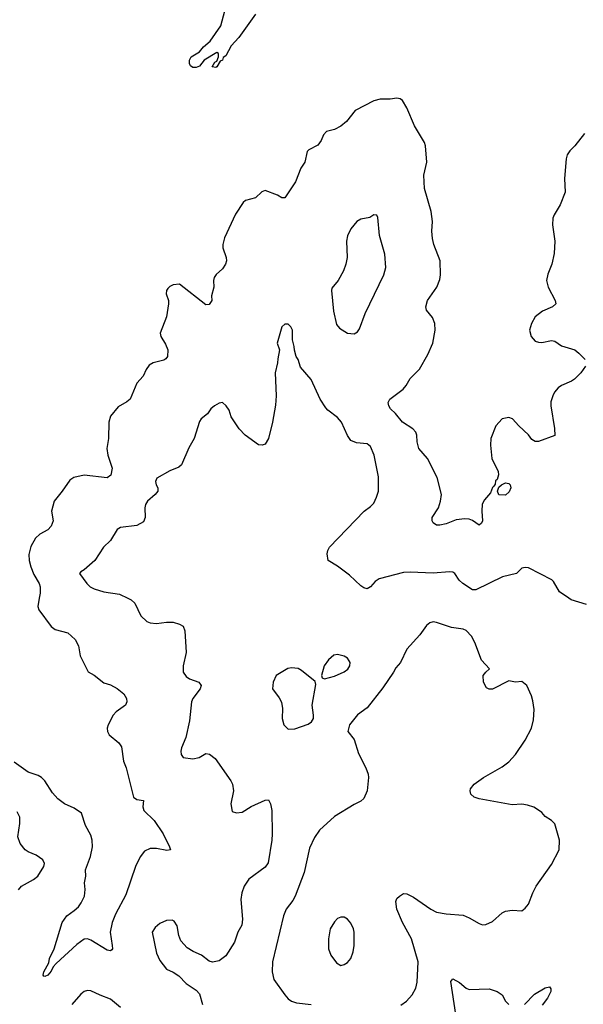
# Model space of a CAD drawing. Header units: inches. Extents: x 1839270 to 1929235, y 762242 to 910350.
# Tile 10 of 256: x 1862918 to 1866343, y 767532 to 773516. Entities that reach past the tile are written whole.
import ezdxf

# ---------------------------------------------------------------- set-up
doc = ezdxf.new("R2010")
doc.units = ezdxf.units.IN
doc.header["$MEASUREMENT"] = 0
doc.layers.add('B8766', color=7, linetype='Continuous')
doc.layers.add('B8767', color=7, linetype='Continuous')

msp = doc.modelspace()

# ---------------------------------------------------------------- linework, layer by layer
at = {"layer": 'B8766', "color": 5}
for points, elevation in [([(1863037.2, 770000), (1863027.4, 769950), (1863033.4, 769930), (1863110, 769827.6), (1863134, 769810), (1863210.7, 769790), (1863254.8, 769750), (1863276, 769710), (1863285.5, 769650), (1863333.5, 769553.5), (1863371.4, 769531.4), (1863430, 769486), (1863470, 769472.7), (1863510, 769450.5), (1863550, 769419.3), (1863567.2, 769390), (1863568.7, 769370), (1863560.4, 769350), (1863504.9, 769310), (1863486.4, 769290), (1863455.8, 769230), (1863450.4, 769210), (1863452.4, 769190), (1863462.4, 769170), (1863520.2, 769120.2), (1863536.7, 769096.7), (1863549.2, 769010), (1863566, 768970), (1863610, 768790.7), (1863630, 768775.8), (1863671.3, 768771.3), (1863667.2, 768732.8), (1863672, 768710), (1863735.6, 768650), (1863790, 768568.2), (1863828.7, 768490), (1863833.4, 768470), (1863812.2, 768467.8), (1863750, 768479.5), (1863710, 768478.2), (1863677.3, 768462.7), (1863650.7, 768429.2), (1863620.7, 768370), (1863562.9, 768197.1), (1863500.3, 768079.7), (1863479.3, 768030), (1863467.2, 767970), (1863480.4, 767890), (1863482, 767870), (1863477.3, 767862.7), (1863470, 767858), (1863450, 767860.7), (1863350, 767922.4), (1863330, 767929.8), (1863310, 767928.6), (1863264.4, 767895.6), (1863139.2, 767780.8), (1863120.7, 767759.3), (1863110, 767733.2), (1863090, 767709.6), (1863070, 767701.2), (1863064.1, 767704.1), (1863061.2, 767710), (1863064.5, 767730), (1863095.1, 767784.9), (1863099.6, 767810), (1863126.6, 767870), (1863175.6, 768030), (1863204.5, 768070), (1863250, 768101.3), (1863274.6, 768125.4), (1863291.7, 768148.3), (1863311.5, 768188.5), (1863316.5, 768230), (1863312.1, 768270), (1863320.7, 768310), (1863318.4, 768350), (1863349.1, 768430), (1863361.4, 768490), (1863358.8, 768530), (1863350, 768560.9), (1863318.6, 768618.6), (1863294.1, 768694.1), (1863250, 768723.6), (1863190, 768751.2), (1863150, 768781.1), (1863117.6, 768817.6), (1863070, 768889.6), (1863050, 768911.2), (1863030, 768922.6), (1862970, 768943.5), (1862884.2, 769004.2)], 620), ([(1863575.7, 770000), (1863596.3, 769990), (1863618, 769970), (1863653.5, 769893.5), (1863690, 769859.1), (1863710.4, 769850.4), (1863750, 769846.4), (1863810, 769854), (1863850, 769854), (1863890, 769843), (1863910.7, 769830), (1863921.6, 769801.6), (1863930.4, 769670), (1863912.2, 769590), (1863910.4, 769550), (1863930, 769523.8), (1863950.3, 769510.3), (1864006.8, 769490), (1864020.5, 769470), (1864014.9, 769450), (1863970.5, 769390), (1863961.6, 769370), (1863950, 769255.3), (1863927, 769153), (1863901.7, 769090), (1863897, 769070), (1863899.3, 769050), (1863912.2, 769032.2), (1863970, 769023.1), (1864008.3, 769031.7), (1864050, 769056.3), (1864072.3, 769052.3), (1864105.1, 769025.1), (1864201, 768890), (1864210.8, 768870), (1864216.3, 768830), (1864200.7, 768750), (1864210, 768704.7), (1864235.3, 768695.3), (1864270, 768700.7), (1864325.1, 768734.9), (1864410, 768772.7), (1864430, 768775.5), (1864441.5, 768750), (1864450.1, 768710), (1864451.9, 768568.1), (1864450, 768528.7), (1864427.5, 768392.5), (1864410, 768365.1), (1864310, 768291.6), (1864282.3, 768250), (1864267.7, 768210), (1864260.9, 768170), (1864272, 768050), (1864267.4, 768012.6), (1864243.8, 767970), (1864223.1, 767910), (1864170, 767826.6), (1864130, 767797.2), (1864090, 767789), (1864070, 767794), (1864022, 767830), (1863972, 767852), (1863934.8, 767874.8), (1863897.2, 767917.2), (1863884, 767950), (1863875.3, 768010), (1863857.2, 768037.2), (1863844, 768044), (1863810, 768040.9), (1863770, 768023.7), (1863740.9, 767999.1), (1863722, 767970), (1863750, 767842), (1863770, 767798.8), (1863810, 767744.9), (1863850, 767727.7), (1863884.2, 767704.2), (1863930, 767659.1), (1863990, 767618.8), (1864010, 767596), (1864028, 767530)], 640), ([(1866361.3, 769961.3), (1866269.7, 769989.7), (1866255, 770000)], 640), ([(1865233.6, 767526.4), (1865268.5, 767551.6), (1865303.6, 767590), (1865325.1, 767630), (1865332.7, 767667.3), (1865339.4, 767790), (1865299.5, 767930), (1865244.8, 768030), (1865209.8, 768110), (1865203.8, 768156.2), (1865210, 768174.8), (1865225.2, 768190), (1865250, 768204.9), (1865270, 768203), (1865310, 768183.1), (1865416.3, 768110), (1865450, 768092.2), (1865510, 768081.6), (1865613, 768073), (1865650, 768058.4), (1865710, 768023.1), (1865730, 768015.8), (1865750, 768016.4), (1865790, 768034.9), (1865850, 768087.7), (1865870, 768098), (1865910, 768104.9), (1865970, 768100.7), (1865990, 768116.3), (1866010, 768140.7), (1866035.4, 768210), (1866055.4, 768250), (1866150, 768381.6), (1866196.3, 768470), (1866198.3, 768530), (1866170, 768629), (1866150, 768649.3), (1866110, 768673.2), (1866090, 768697.2), (1866070, 768712.7), (1866042, 768730), (1866002.9, 768742.9), (1865970, 768747.8), (1865910, 768744.7), (1865710, 768780.5), (1865679, 768790), (1865659.3, 768810), (1865655.1, 768830), (1865658, 768842), (1865679.3, 768870), (1865737, 768910), (1865850, 768975.8), (1865890, 769005.3), (1865930, 769050.4), (1865990, 769137.1), (1866026.9, 769210), (1866039.5, 769260.5), (1866044.2, 769324.2), (1866036.2, 769376.2), (1866027.2, 769407.2), (1865998.7, 769470), (1865970, 769493), (1865930, 769489.4), (1865890, 769497), (1865790, 769447.3), (1865770, 769446.6), (1865754.5, 769454.5), (1865737, 769490), (1865734, 769530), (1865750, 769550.7), (1865773.2, 769570), (1865723.1, 769623.1), (1865684.2, 769730), (1865662.6, 769770), (1865630, 769804.7), (1865612.1, 769812.1), (1865541.8, 769821.8), (1865450, 769853.3), (1865430, 769856.2), (1865410, 769849.6), (1865390, 769834), (1865350, 769778.4), (1865270.3, 769689.7), (1865232.4, 769610), (1865203.4, 769576.6), (1865190.3, 769550), (1865125.1, 769454.9), (1865030, 769334.5), (1864970, 769292.3), (1864923, 769230), (1864911, 769190), (1864950, 769141), (1864975.8, 769055.8), (1865021.3, 768970), (1865036.4, 768930), (1865038.4, 768910), (1865030, 768828.7), (1865010, 768783.7), (1864990, 768767.3), (1864950, 768747.3), (1864830, 768673.3), (1864739.3, 768590), (1864710, 768546.6), (1864679.4, 768480.6), (1864647.3, 768332.7), (1864592.6, 768190), (1864577.5, 768162.5), (1864538, 768110), (1864521.1, 768070), (1864454.3, 767790), (1864451.8, 767730), (1864462.8, 767682.8), (1864529, 767589), (1864550, 767564.9), (1864570, 767550.4), (1864600.3, 767540.3), (1864689.7, 767530.4)], 660), ([(1862910, 768227.3), (1862929.8, 768250.2), (1863002, 768290), (1863027.3, 768310), (1863064, 768370), (1863068, 768388), (1863058, 768410), (1863017.5, 768437.5), (1862970, 768458), (1862951.3, 768471.3), (1862920.7, 768510), (1862907.6, 768550), (1862918.7, 768630), (1862919.6, 768670), (1862902.4, 768702.4)], 640), ([(1865568.2, 767470), (1865538.4, 767670), (1865550, 767687.3), (1865590, 767664.4), (1865630, 767630.4), (1865650, 767621.6), (1865770, 767626.7), (1865818.8, 767610), (1865848.7, 767588.7), (1865870, 767550.8), (1865890, 767530.6)], 640), ([(1863530, 767512.7), (1863470, 767564), (1863406.7, 767586.7), (1863350, 767614), (1863330, 767617), (1863310, 767609.5), (1863290, 767594.5), (1863234.4, 767530)], 640), ([(1865986, 767530), (1866046.7, 767593.3), (1866110, 767633), (1866137.3, 767637.3), (1866146, 767626), (1866144.9, 767610), (1866126, 767570), (1866093.2, 767526.8)], 640)]:
    msp.add_lwpolyline(points, dxfattribs=dict(at, elevation=elevation))
for points, elevation in [([(1864850, 769658.4), (1864826.4, 769653.6), (1864794.9, 769625.1), (1864768, 769590), (1864751, 769531), (1864756.9, 769516.9), (1864771, 769511), (1864830, 769527), (1864890, 769552.6), (1864911.2, 769568.8), (1864923.5, 769590), (1864925.4, 769610), (1864920.3, 769620.3), (1864910, 769635.1), (1864890, 769648)], 660), ([(1864570, 769577.2), (1864547.1, 769572.9), (1864476, 769530), (1864457.3, 769490), (1864454.8, 769450), (1864494.6, 769394.6), (1864508.1, 769368.1), (1864514.9, 769330), (1864513.4, 769270), (1864524, 769230), (1864550, 769204.9), (1864590, 769206), (1864670, 769234), (1864691.5, 769248.5), (1864702.7, 769270), (1864703.7, 769290), (1864694.3, 769350), (1864716.5, 769476.5), (1864713.6, 769493.6), (1864630, 769561.2), (1864610, 769573.2)], 660), ([(1864890, 768061.2), (1864870, 768061.2), (1864850, 768053.2), (1864830, 768033.2), (1864803.8, 767990), (1864794.4, 767930), (1864794.4, 767870), (1864808.4, 767830), (1864843.4, 767783.4), (1864870, 767768), (1864890, 767773), (1864910, 767786), (1864929.5, 767810), (1864944.2, 767850), (1864949.6, 767890), (1864951.1, 767970), (1864947.3, 767990), (1864930, 768025.2), (1864910, 768049.2)], 680)]:
    msp.add_lwpolyline(points, close=True, dxfattribs=dict(at, elevation=elevation))
at = {"layer": 'B8767', "color": 5}
for points, elevation in [([(1864350.1, 773549.9), (1864250, 773407.6), (1864203.4, 773356.6), (1864170, 773295.3), (1864154.8, 773285.2), (1864150, 773269), (1864136.9, 773263.1), (1864116, 773230), (1864110, 773226), (1864088, 773230), (1864103.1, 773256.9), (1864116.4, 773263.6), (1864126, 773290), (1864126, 773310), (1864116.4, 773316.4), (1864038, 773270), (1864010, 773233.2), (1863990, 773225.2), (1863970, 773225.2), (1863955.1, 773235.1), (1863949.3, 773249.3), (1863949.5, 773270), (1863960.9, 773290), (1864010, 773320.7), (1864035.1, 773350), (1864074.9, 773385.1), (1864141.2, 773478.8), (1864163.9, 773570)], 580), ([(1866355.8, 771410), (1866326.7, 771370), (1866290, 771331.3), (1866270, 771318.3), (1866210, 771292.6), (1866190, 771278), (1866168.5, 771251.5), (1866158.3, 771230), (1866146.3, 771193.7), (1866144.7, 771170), (1866168.5, 771031.5), (1866170, 770989.4), (1866070, 770951.6), (1866050, 770951.8), (1866030, 770964.5), (1866010, 770992), (1865950, 771047.6), (1865912, 771090), (1865890, 771098.4), (1865850, 771089.5), (1865811.8, 771048.2), (1865781.7, 770970), (1865779, 770930), (1865786.3, 770850), (1865825.7, 770770), (1865826.7, 770750), (1865818.5, 770721.5), (1865810, 770714), (1865806.4, 770693.6), (1865799.9, 770680.1), (1865790, 770673.2), (1865778.8, 770641.2), (1865742.5, 770597.5), (1865727.9, 770572.1), (1865725.2, 770530), (1865731.1, 770470), (1865724.7, 770455.3), (1865710, 770443.7), (1865670, 770471.8), (1865650, 770479.5), (1865622.5, 770482.5), (1865570, 770475.6), (1865510, 770451.8), (1865470, 770443.7), (1865450, 770444.5), (1865430, 770458), (1865423.5, 770470), (1865424.7, 770490), (1865462.3, 770550), (1865475.1, 770590), (1865480.4, 770630), (1865453.7, 770733.7), (1865395.6, 770850), (1865342.6, 770910), (1865332.6, 770950), (1865331.3, 770991.3), (1865324.5, 771010), (1865306, 771030), (1865244.5, 771070), (1865202.3, 771122.2), (1865172, 771150), (1865160.5, 771170), (1865157.6, 771190), (1865167.6, 771210), (1865248.9, 771271.1), (1865267.1, 771292.9), (1865290, 771334.4), (1865347.9, 771392.1), (1865398.7, 771481.3), (1865428.3, 771550), (1865443, 771630), (1865440.5, 771670), (1865426.2, 771706.2), (1865389.5, 771750), (1865385.1, 771770), (1865396.2, 771810), (1865452.8, 771890), (1865470, 771936), (1865474.3, 771965.7), (1865472.4, 772050), (1865434.5, 772150), (1865427, 772187), (1865423.1, 772230), (1865425.4, 772290), (1865418, 772350), (1865377, 772490), (1865374.5, 772570), (1865392.7, 772650), (1865382.9, 772750), (1865378.4, 772770), (1865317.4, 772870), (1865270, 772979.3), (1865244.7, 773024.7), (1865230, 773034.5), (1865210, 773038.4), (1865170, 773032), (1865108.1, 773031.9), (1865070, 773023.7), (1864956.7, 772963.3), (1864902.8, 772897.2), (1864870.3, 772869.6), (1864830, 772849.4), (1864783, 772837), (1864764.1, 772815.9), (1864750, 772782), (1864730, 772754), (1864674.4, 772725.6), (1864664.5, 772715.5), (1864650.7, 772650), (1864626.1, 772613.9), (1864594.9, 772530), (1864530, 772433.2), (1864510, 772432.7), (1864484, 772450), (1864410, 772477.4), (1864390, 772469.6), (1864350, 772434), (1864290, 772417.2), (1864275.2, 772404.8), (1864230, 772333.2), (1864162.6, 772190), (1864151.8, 772150), (1864151.8, 772130), (1864171.8, 772070), (1864173.7, 772050), (1864168.5, 772030), (1864150, 772002), (1864111.7, 771968.3), (1864100.4, 771950), (1864095.8, 771930), (1864097.6, 771890), (1864082.5, 771837.5), (1864084.9, 771810), (1864070, 771785.2), (1864050, 771783.7), (1863890, 771909), (1863850, 771904), (1863830, 771894), (1863818.5, 771881.5), (1863810.8, 771870), (1863807.7, 771850), (1863822, 771810), (1863823, 771790), (1863810.4, 771710), (1863770.6, 771610), (1863775.5, 771590), (1863803.4, 771543.4), (1863817.4, 771510), (1863815.8, 771470), (1863805.9, 771454.2), (1863793.8, 771446.2), (1863729.2, 771430.8), (1863704.3, 771415.7), (1863686.7, 771390), (1863668.2, 771350), (1863630, 771306.6), (1863590.2, 771209.8), (1863570, 771193), (1863517.1, 771162.9), (1863470, 771107), (1863459.2, 771070), (1863457.7, 770970), (1863447.9, 770910), (1863453, 770870), (1863479.4, 770790), (1863471.6, 770748.4), (1863450, 770732.1), (1863310, 770746.9), (1863246.9, 770733.1), (1863222, 770718), (1863176.5, 770650), (1863127.2, 770590), (1863110.3, 770530), (1863120.8, 770470), (1863110, 770438.4), (1863090, 770416.3), (1863040.5, 770390), (1863014.2, 770365.8), (1862985.7, 770314.3), (1862973.5, 770266.5), (1862974.7, 770230), (1862985.2, 770190), (1863004.8, 770144.8), (1863037, 770090), (1863043.1, 770070), (1863043.1, 770030), (1863037.2, 770000)], 620), ([(1866350, 772825.2), (1866290.6, 772750), (1866260.7, 772719.3), (1866245.4, 772694.6), (1866238.7, 772670), (1866228.5, 772550), (1866233.1, 772466.9), (1866202.6, 772390), (1866164.9, 772330), (1866157.6, 772310), (1866155.8, 772270), (1866170.4, 772170), (1866164.9, 772095.1), (1866152, 772030), (1866127, 771970), (1866119.6, 771930), (1866129, 771890), (1866172.2, 771810), (1866174.9, 771790), (1866156.3, 771770), (1866095.5, 771744.5), (1866050.4, 771710), (1866027.2, 771670), (1866016.5, 771630), (1866025.3, 771590), (1866050, 771563.1), (1866070, 771555.3), (1866090, 771554.9), (1866150, 771566.4), (1866170, 771561.6), (1866210, 771534.4), (1866290.6, 771510), (1866316.3, 771490), (1866353, 771450)], 620), ([(1866255, 770000), (1866198.9, 770038.9), (1866162, 770102), (1866151.8, 770111.8), (1866010, 770183.7), (1865990, 770186.6), (1865970, 770182.7), (1865936, 770150), (1865850.8, 770130), (1865690, 770050.8), (1865669.7, 770050), (1865609.9, 770089.9), (1865588.5, 770110), (1865561.6, 770150), (1865550, 770157.7), (1865530, 770160.4), (1865430, 770152.9), (1865290, 770159.2), (1865250, 770155.6), (1865102, 770118), (1865078.3, 770101.7), (1865050, 770069.2), (1865030, 770057), (1865010, 770062.4), (1864990, 770074.7), (1864921.1, 770141.1), (1864850, 770194.3), (1864792, 770230), (1864786.9, 770270), (1864789.8, 770290.2), (1864799.6, 770310), (1865010.5, 770529.5), (1865050, 770557.3), (1865070, 770578.4), (1865086.8, 770613.2), (1865097.4, 770650), (1865098.2, 770738.2), (1865070.9, 770870), (1865050, 770922), (1865030, 770937.4), (1864965.1, 770945.1), (1864930, 770959.5), (1864910, 770989.4), (1864872.8, 771070), (1864850, 771097.7), (1864790, 771142.6), (1864777.4, 771157.4), (1864743.5, 771210), (1864688.2, 771330), (1864624.9, 771404.9), (1864610.7, 771450.7), (1864597.6, 771470), (1864587.3, 771507.3), (1864586.6, 771530), (1864575.1, 771570), (1864576, 771630), (1864565.2, 771650), (1864550, 771665.2), (1864530, 771665.2), (1864511, 771650), (1864482, 771550), (1864497.3, 771510), (1864485.9, 771454.2), (1864485.3, 771430), (1864470.3, 771370), (1864476.4, 771230), (1864472.5, 771172.5), (1864454.4, 771070), (1864430.4, 770970), (1864410, 770935.3), (1864390.8, 770929.2), (1864370, 770932.3), (1864287.3, 770990), (1864251.8, 771030), (1864202.4, 771102.4), (1864190, 771142), (1864172.7, 771170), (1864150, 771189.2), (1864130, 771186), (1864101, 771170), (1864078.8, 771150), (1864059.5, 771120.5), (1864020.7, 771090), (1864010, 771074), (1863979.1, 770970), (1863945.1, 770914.9), (1863900.7, 770810), (1863884.4, 770795.6), (1863830, 770774), (1863750.5, 770729.5), (1863743.8, 770710), (1863746.7, 770690), (1863757.1, 770670), (1863757.1, 770650), (1863741.6, 770630), (1863693.7, 770590), (1863681.7, 770570), (1863678.3, 770550), (1863680.3, 770490), (1863670, 770463.7), (1863630, 770442), (1863530, 770429.4), (1863510, 770418), (1863468.9, 770351.1), (1863428.2, 770310), (1863374.9, 770230), (1863310, 770171.6), (1863290, 770161.2), (1863282, 770150), (1863326.4, 770090), (1863346, 770070), (1863370, 770056.3), (1863430, 770038.9), (1863524.8, 770024.8), (1863575.7, 770000)], 640)]:
    msp.add_lwpolyline(points, dxfattribs=dict(at, elevation=elevation))
for points, elevation in [([(1865070, 772329.2), (1865046.2, 772313.8), (1864990, 772303.7), (1864967.3, 772290), (1864930, 772244), (1864910, 772202), (1864903, 772170), (1864908, 772070), (1864900.5, 772030), (1864886, 771990), (1864852.7, 771930), (1864815.5, 771884.5), (1864813, 771870), (1864824.5, 771744.5), (1864843.6, 771663.6), (1864862, 771642), (1864910, 771611.3), (1864950, 771606), (1864970, 771618), (1864983.2, 771636.8), (1865017.6, 771730), (1865130, 771966), (1865142.9, 772010), (1865137, 772090), (1865103.9, 772203.9), (1865093.8, 772313.8), (1865088.9, 772328.9)], 640), ([(1865870, 770626), (1865830, 770628.7), (1865822, 770650), (1865830, 770674), (1865846, 770690), (1865870, 770702), (1865890, 770698), (1865898, 770690), (1865902, 770670), (1865892.7, 770647.3)], 620)]:
    msp.add_lwpolyline(points, close=True, dxfattribs=dict(at, elevation=elevation))

doc.saveas('drawing.dxf')
